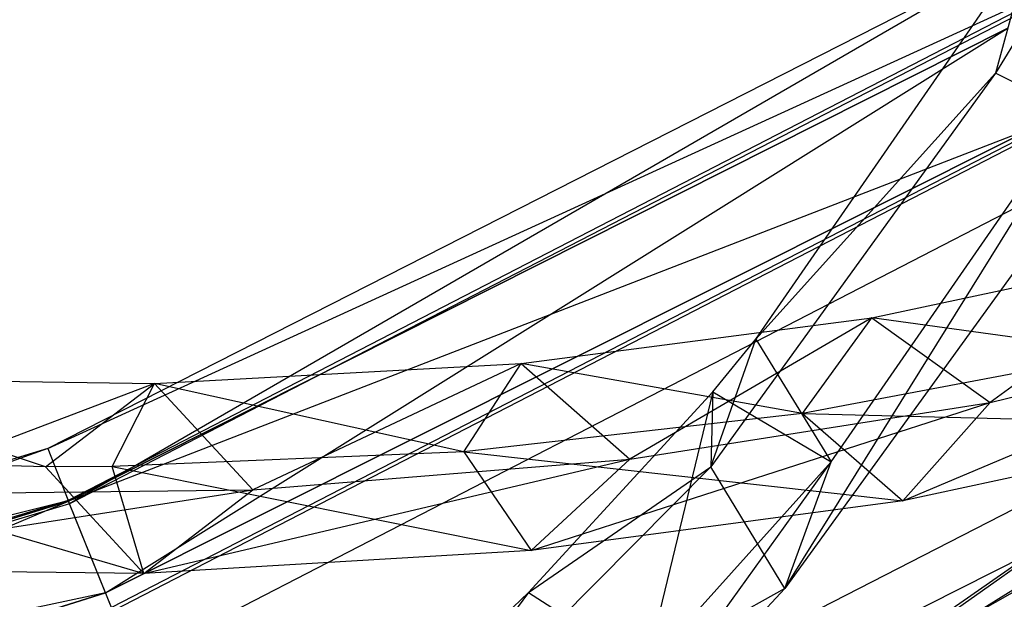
# Model space of a CAD drawing. Extents: x 5.4 to 34.8, y -14.7 to 14.7.
# Tile 104 of 251: x 24.8 to 26.8, y -12.1 to -11. Entities that reach past the tile are written whole.
import ezdxf

# ---------------------------------------------------------------- set-up
doc = ezdxf.new("R2010")
doc.units = 0
doc.header["$LTSCALE"] = 2.54
doc.layers.get('0').update_dxf_attribs({"color": 13, "linetype": 'CONTINUOUS'})

# ---------------------------------------------------------------- blocks, each defined once
blk = doc.blocks.new('BOHO_S_PM_7777_STL')
at = {"color": 0}
for p, q in [((26.336, -11.611, 4.6944), (26.8945, -10.8037, 3.3265)), ((26.336, -11.611, 4.6944), (26.8945, -10.8037, 3.3265)), ((26.8945, -10.8037, 3.3265), (26.8212, -11.0727, 3.4373)), ((26.8945, -10.8037, 3.3265), (26.8212, -11.0727, 3.4373)), ((26.8741, -10.8291, 2.1618), (24.9036, -11.832, 2.1618)), ((26.8741, -10.8291, 2.1618), (24.9036, -11.832, 2.1618)), ((26.8741, -10.8291, 2.1618), (24.9476, -11.9441, 2.3618)), ((26.8741, -10.8291, 2.1618), (24.9476, -11.9441, 2.3618)), ((24.9036, -11.832, 2.1618), (27.0562, -10.8478, 1.9575)), ((24.9036, -11.832, 2.1618), (27.0562, -10.8478, 1.9575)), ((27.0562, -10.8478, 1.9575), (24.9449, -11.9372, 1.9575)), ((27.0562, -10.8478, 1.9575), (24.9449, -11.9372, 1.9575)), ((27.0602, -10.854, 2.3618), (24.9476, -11.9441, 2.3618)), ((27.0602, -10.854, 2.3618), (24.9476, -11.9441, 2.3618)), ((26.3948, -12.1154, 4.9012), (27.1351, -10.9241, 3.1935)), ((26.3948, -12.1154, 4.9012), (27.1351, -10.9241, 3.1935)), ((26.4884, -11.8587, 4.7773), (27.1351, -10.9241, 3.1935)), ((26.4884, -11.8587, 4.7773), (27.1351, -10.9241, 3.1935)), ((26.8447, -10.9819, 15.0829), (24.9455, -11.9386, 15.0829)), ((24.9455, -11.9386, 15.0829), (26.8447, -10.9819, 14.8829)), ((26.8447, -10.9819, 14.8829), (24.9455, -11.9386, 14.8829)), ((24.9455, -11.9386, 15.0829), (26.8447, -10.9819, 14.8829)), ((26.8447, -10.9819, 15.0829), (24.9455, -11.9386, 15.0829)), ((26.8447, -10.9819, 14.8829), (24.9455, -11.9386, 14.8829)), ((25.0204, -12.1241, 15.0829), (26.8447, -10.9819, 15.0829)), ((25.0204, -12.1241, 15.0829), (26.8447, -10.9819, 15.0829)), ((26.8578, -11.013, 3.3417), (26.8212, -11.0727, 3.4373)), ((26.8578, -11.013, 3.3417), (26.8212, -11.0727, 3.4373)), ((27.1819, -11.0444, 1.9533), (25.0323, -12.1536, 1.9533)), ((27.1819, -11.0444, 1.9533), (25.0323, -12.1536, 1.9533)), ((25.0351, -12.1605, 2.3575), (27.1859, -11.0506, 2.3575)), ((25.0351, -12.1605, 2.3575), (27.1859, -11.0506, 2.3575)), ((26.8212, -11.0727, 3.4373), (26.245, -11.8694, 4.8168)), ((26.8212, -11.0727, 3.4373), (26.245, -11.8694, 4.8168)), ((26.336, -11.611, 4.6944), (26.8212, -11.0727, 3.4373)), ((26.336, -11.611, 4.6944), (26.8212, -11.0727, 3.4373)), ((27.0618, -11.1931, 3.3043), (26.8212, -11.0727, 3.4373)), ((27.0618, -11.1931, 3.3043), (26.8212, -11.0727, 3.4373)), ((25.0774, -12.2652, 2.1533), (27.2468, -11.1458, 2.1533)), ((25.0774, -12.2652, 2.1533), (27.2468, -11.1458, 2.1533)), ((26.9018, -11.1813, 14.8829), (24.9455, -11.9386, 14.8829)), ((26.9018, -11.1813, 14.8829), (24.9455, -11.9386, 14.8829)), ((25.0204, -12.1241, 15.0829), (26.9018, -11.1813, 15.0829)), ((26.9018, -11.1813, 14.8829), (25.0204, -12.1241, 14.8829)), ((25.0204, -12.1241, 15.0829), (26.9018, -11.1813, 14.8829)), ((25.0204, -12.1241, 15.0829), (26.9018, -11.1813, 15.0829)), ((26.9018, -11.1813, 14.8829), (25.0204, -12.1241, 14.8829)), ((25.0204, -12.1241, 15.0829), (26.9018, -11.1813, 14.8829)), ((27.0618, -11.1931, 3.3043), (26.3948, -12.1154, 4.9012)), ((27.0618, -11.1931, 3.3043), (26.3948, -12.1154, 4.9012)), ((26.5712, -11.5675, 13.8053), (27.2423, -11.4246, 13.1771)), ((26.5712, -11.5675, 13.8053), (27.2423, -11.4246, 13.1771)), ((27.2423, -11.4246, 13.1771), (26.8104, -11.7388, 13.8644)), ((27.2423, -11.4246, 13.1771), (26.8104, -11.7388, 13.8644)), ((25.8612, -11.6597, 14.4078), (26.5712, -11.5675, 13.8053)), ((25.8612, -11.6597, 14.4078), (26.5712, -11.5675, 13.8053)), ((26.5712, -11.5675, 13.8053), (26.0813, -11.8535, 14.4715)), ((26.5712, -11.5675, 13.8053), (26.0813, -11.8535, 14.4715)), ((26.4304, -11.7612, 13.9135), (26.5712, -11.5675, 13.8053)), ((26.4304, -11.7612, 13.9135), (26.5712, -11.5675, 13.8053)), ((27.0824, -11.6378, 13.3333), (26.5712, -11.5675, 13.8053)), ((27.0824, -11.6378, 13.3333), (26.5712, -11.5675, 13.8053)), ((26.5712, -11.5675, 13.8053), (26.8104, -11.7388, 13.8644)), ((26.5712, -11.5675, 13.8053), (26.8104, -11.7388, 13.8644)), ((26.6336, -11.9378, 14.0031), (27.4982, -11.5727, 13.2284)), ((26.6336, -11.9378, 14.0031), (27.4982, -11.5727, 13.2284)), ((26.8104, -11.7388, 13.8644), (27.4982, -11.5727, 13.2284)), ((26.8104, -11.7388, 13.8644), (27.4982, -11.5727, 13.2284)), ((26.245, -11.8694, 4.8168), (26.336, -11.611, 4.6944)), ((26.245, -11.8694, 4.8168), (26.336, -11.611, 4.6944)), ((26.249, -11.717, 4.8902), (26.336, -11.611, 4.6944)), ((26.249, -11.717, 4.8902), (26.336, -11.611, 4.6944)), ((26.336, -11.611, 4.6944), (26.4884, -11.8587, 4.7773)), ((26.336, -11.611, 4.6944), (26.4884, -11.8587, 4.7773)), ((27.4753, -11.6382, 12.1618), (25.279, -12.7642, 12.1618)), ((27.4753, -11.6382, 12.1618), (25.279, -12.7642, 12.1618)), ((27.0824, -11.6378, 13.3333), (26.4304, -11.7612, 13.9135)), ((27.0824, -11.6378, 13.3333), (26.4304, -11.7612, 13.9135)), ((27.4753, -11.6382, 12.1618), (26.454, -12.3511, 11.9575)), ((27.4753, -11.6382, 12.1618), (26.454, -12.3511, 11.9575)), ((26.4573, -12.3576, 12.3618), (27.4753, -11.6382, 12.1618)), ((26.4573, -12.3576, 12.3618), (27.4753, -11.6382, 12.1618)), ((25.1197, -11.7004, 14.9865), (25.8612, -11.6597, 14.4078)), ((25.1197, -11.7004, 14.9865), (25.8612, -11.6597, 14.4078)), ((25.8612, -11.6597, 14.4078), (25.3183, -11.9158, 15.0511)), ((25.8612, -11.6597, 14.4078), (25.3183, -11.9158, 15.0511)), ((25.7456, -11.8384, 14.4697), (25.8612, -11.6597, 14.4078)), ((25.7456, -11.8384, 14.4697), (25.8612, -11.6597, 14.4078)), ((26.4304, -11.7612, 13.9135), (25.8612, -11.6597, 14.4078)), ((26.4304, -11.7612, 13.9135), (25.8612, -11.6597, 14.4078)), ((25.8612, -11.6597, 14.4078), (26.0813, -11.8535, 14.4715)), ((25.8612, -11.6597, 14.4078), (26.0813, -11.8535, 14.4715)), ((24.8994, -11.8692, 15.1004), (24.3539, -11.6889, 15.5429)), ((24.3539, -11.6889, 15.5429), (25.1197, -11.7004, 14.9865)), ((24.8994, -11.8692, 15.1004), (24.3539, -11.6889, 15.5429)), ((24.3539, -11.6889, 15.5429), (25.1197, -11.7004, 14.9865)), ((25.1197, -11.7004, 14.9865), (24.5287, -11.9246, 15.605)), ((25.1197, -11.7004, 14.9865), (24.5287, -11.9246, 15.605)), ((24.8994, -11.8692, 15.1004), (25.1197, -11.7004, 14.9865)), ((24.8994, -11.8692, 15.1004), (25.1197, -11.7004, 14.9865)), ((25.0339, -11.8687, 15.0037), (25.1197, -11.7004, 14.9865)), ((25.0339, -11.8687, 15.0037), (25.1197, -11.7004, 14.9865)), ((25.7456, -11.8384, 14.4697), (25.1197, -11.7004, 14.9865)), ((25.7456, -11.8384, 14.4697), (25.1197, -11.7004, 14.9865)), ((25.1197, -11.7004, 14.9865), (25.3183, -11.9158, 15.0511)), ((25.1197, -11.7004, 14.9865), (25.3183, -11.9158, 15.0511)), ((25.8765, -12.1234, 5.6867), (26.249, -11.717, 4.8902)), ((25.8765, -12.1234, 5.6867), (26.249, -11.717, 4.8902)), ((26.249, -11.717, 4.8902), (26.1143, -12.2755, 5.5848)), ((26.249, -11.717, 4.8902), (26.1143, -12.2755, 5.5848)), ((26.249, -11.717, 4.8902), (26.245, -11.8694, 4.8168)), ((26.249, -11.717, 4.8902), (26.245, -11.8694, 4.8168)), ((26.249, -11.717, 4.8902), (26.4884, -11.8587, 4.7773)), ((26.249, -11.717, 4.8902), (26.4884, -11.8587, 4.7773)), ((25.8818, -12.0383, 14.5983), (26.8104, -11.7388, 13.8644)), ((25.8818, -12.0383, 14.5983), (26.8104, -11.7388, 13.8644)), ((26.0813, -11.8535, 14.4715), (26.8104, -11.7388, 13.8644)), ((26.0813, -11.8535, 14.4715), (26.8104, -11.7388, 13.8644)), ((26.6336, -11.9378, 14.0031), (26.8104, -11.7388, 13.8644)), ((26.6336, -11.9378, 14.0031), (26.8104, -11.7388, 13.8644)), ((26.4304, -11.7612, 13.9135), (25.7456, -11.8384, 14.4697)), ((26.4304, -11.7612, 13.9135), (25.7456, -11.8384, 14.4697)), ((26.4304, -11.7612, 13.9135), (26.6336, -11.9378, 14.0031)), ((26.4304, -11.7612, 13.9135), (26.6336, -11.9378, 14.0031)), ((26.4304, -11.7612, 13.9135), (27.346, -11.7841, 13.3773)), ((26.4304, -11.7612, 13.9135), (27.346, -11.7841, 13.3773)), ((27.4697, -11.7752, 11.9575), (26.454, -12.3511, 11.9575)), ((27.4697, -11.7752, 11.9575), (26.454, -12.3511, 11.9575)), ((27.346, -11.7841, 13.3773), (26.6336, -11.9378, 14.0031)), ((27.346, -11.7841, 13.3773), (26.6336, -11.9378, 14.0031)), ((25.3098, -12.8404, 4.4547), (27.3525, -11.8114, 4.4547)), ((25.3098, -12.8404, 4.6547), (27.3525, -11.8114, 4.4547)), ((25.3098, -12.8404, 4.4547), (27.3525, -11.8114, 4.4547)), ((25.3098, -12.8404, 4.6547), (27.3525, -11.8114, 4.4547)), ((25.3098, -12.8404, 4.6547), (27.3525, -11.8114, 4.6547)), ((25.3098, -12.8404, 4.6547), (27.3525, -11.8114, 4.6547)), ((25.3847, -13.0258, 4.6547), (27.3525, -11.8114, 4.6547)), ((25.3847, -13.0258, 4.6547), (27.3525, -11.8114, 4.6547)), ((24.9036, -11.832, 2.1618), (22.6708, -12.6274, 2.3618)), ((24.9036, -11.832, 2.1618), (22.6708, -12.6274, 2.3618)), ((24.9036, -11.832, 2.1618), (22.7897, -12.4797, 2.1618)), ((24.9036, -11.832, 2.1618), (22.7897, -12.4797, 2.1618)), ((24.9036, -11.832, 2.1618), (24.9476, -11.9441, 2.3618)), ((24.9036, -11.832, 2.1618), (24.9476, -11.9441, 2.3618)), ((24.9036, -11.832, 2.1618), (24.9449, -11.9372, 1.9575)), ((24.9036, -11.832, 2.1618), (24.9449, -11.9372, 1.9575)), ((24.8994, -11.8692, 15.1004), (24.3013, -11.8516, 15.5171)), ((24.3013, -11.8516, 15.5171), (25.098, -12.0846, 15.165)), ((24.3013, -11.8516, 15.5171), (25.098, -12.0846, 15.165)), ((24.8994, -11.8692, 15.1004), (24.3013, -11.8516, 15.5171)), ((25.7456, -11.8384, 14.4697), (25.0339, -11.8687, 15.0037)), ((25.7456, -11.8384, 14.4697), (25.0339, -11.8687, 15.0037)), ((25.7456, -11.8384, 14.4697), (25.8818, -12.0383, 14.5983)), ((25.7456, -11.8384, 14.4697), (25.8818, -12.0383, 14.5983)), ((25.7456, -11.8384, 14.4697), (26.6336, -11.9378, 14.0031)), ((25.7456, -11.8384, 14.4697), (26.6336, -11.9378, 14.0031)), ((25.0339, -11.8687, 15.0037), (24.8994, -11.8692, 15.1004)), ((25.0339, -11.8687, 15.0037), (24.8994, -11.8692, 15.1004)), ((24.8994, -11.8692, 15.1004), (25.098, -12.0846, 15.165)), ((24.8994, -11.8692, 15.1004), (25.098, -12.0846, 15.165)), ((25.098, -12.0846, 15.165), (25.0339, -11.8687, 15.0037)), ((25.0339, -11.8687, 15.0037), (25.8818, -12.0383, 14.5983)), ((25.0339, -11.8687, 15.0037), (25.8818, -12.0383, 14.5983)), ((25.098, -12.0846, 15.165), (25.0339, -11.8687, 15.0037)), ((25.098, -12.0846, 15.165), (26.0813, -11.8535, 14.4715)), ((25.098, -12.0846, 15.165), (26.0813, -11.8535, 14.4715)), ((25.3183, -11.9158, 15.0511), (26.0813, -11.8535, 14.4715)), ((25.3183, -11.9158, 15.0511), (26.0813, -11.8535, 14.4715)), ((26.245, -11.8694, 4.8168), (25.5151, -12.6044, 6.324)), ((26.245, -11.8694, 4.8168), (25.5151, -12.6044, 6.324)), ((25.8765, -12.1234, 5.6867), (26.245, -11.8694, 4.8168)), ((25.8765, -12.1234, 5.6867), (26.245, -11.8694, 4.8168)), ((25.8818, -12.0383, 14.5983), (26.0813, -11.8535, 14.4715)), ((25.8818, -12.0383, 14.5983), (26.0813, -11.8535, 14.4715)), ((26.0104, -12.5252, 5.7148), (26.4884, -11.8587, 4.7773)), ((26.0104, -12.5252, 5.7148), (26.4884, -11.8587, 4.7773)), ((26.1143, -12.2755, 5.5848), (26.4884, -11.8587, 4.7773)), ((26.1143, -12.2755, 5.5848), (26.4884, -11.8587, 4.7773)), ((26.3948, -12.1154, 4.9012), (26.245, -11.8694, 4.8168)), ((26.3948, -12.1154, 4.9012), (26.245, -11.8694, 4.8168)), ((26.3948, -12.1154, 4.9012), (26.4884, -11.8587, 4.7773)), ((26.3948, -12.1154, 4.9012), (26.4884, -11.8587, 4.7773)), ((24.2895, -12.0754, 15.7051), (25.3183, -11.9158, 15.0511)), ((24.2895, -12.0754, 15.7051), (25.3183, -11.9158, 15.0511)), ((24.5287, -11.9246, 15.605), (25.3183, -11.9158, 15.0511)), ((24.5287, -11.9246, 15.605), (25.3183, -11.9158, 15.0511)), ((25.098, -12.0846, 15.165), (25.3183, -11.9158, 15.0511)), ((25.098, -12.0846, 15.165), (25.3183, -11.9158, 15.0511)), ((24.9449, -11.9372, 1.9575), (22.6693, -12.6202, 1.9575)), ((24.9449, -11.9372, 1.9575), (22.6693, -12.6202, 1.9575)), ((24.9476, -11.9441, 2.3618), (22.6708, -12.6274, 2.3618)), ((24.9476, -11.9441, 2.3618), (22.6708, -12.6274, 2.3618)), ((22.7897, -12.4797, 2.1618), (24.9449, -11.9372, 1.9575)), ((22.7897, -12.4797, 2.1618), (24.9449, -11.9372, 1.9575)), ((24.9455, -11.9386, 15.0829), (22.9146, -12.5697, 15.0829)), ((22.9146, -12.5697, 15.0829), (24.9455, -11.9386, 14.8829)), ((24.9455, -11.9386, 14.8829), (22.9146, -12.5697, 14.8829)), ((22.9146, -12.5697, 15.0829), (24.9455, -11.9386, 14.8829)), ((24.9455, -11.9386, 15.0829), (22.9146, -12.5697, 15.0829)), ((24.9455, -11.9386, 14.8829), (22.9146, -12.5697, 14.8829)), ((23.0121, -12.7528, 15.0829), (24.9455, -11.9386, 15.0829)), ((23.0121, -12.7528, 15.0829), (24.9455, -11.9386, 15.0829)), ((25.0323, -12.1536, 1.9533), (24.9449, -11.9372, 1.9575)), ((25.0323, -12.1536, 1.9533), (24.9449, -11.9372, 1.9575)), ((25.0204, -12.1241, 15.0829), (24.9455, -11.9386, 15.0829)), ((25.0204, -12.1241, 15.0829), (24.9455, -11.9386, 15.0829)), ((24.9455, -11.9386, 14.8829), (24.9455, -11.9386, 15.0829)), ((24.9455, -11.9386, 14.8829), (24.9455, -11.9386, 15.0829)), ((25.0204, -12.1241, 14.8829), (24.9455, -11.9386, 14.8829)), ((25.0204, -12.1241, 14.8829), (24.9455, -11.9386, 14.8829)), ((25.0351, -12.1605, 2.3575), (24.9476, -11.9441, 2.3618)), ((25.0351, -12.1605, 2.3575), (24.9476, -11.9441, 2.3618)), ((26.6336, -11.9378, 14.0031), (25.8818, -12.0383, 14.5983)), ((26.6336, -11.9378, 14.0031), (25.8818, -12.0383, 14.5983)), ((25.8818, -12.0383, 14.5983), (25.098, -12.0846, 15.165)), ((25.8818, -12.0383, 14.5983), (25.098, -12.0846, 15.165)), ((25.098, -12.0846, 15.165), (24.2895, -12.0754, 15.7051)), ((25.098, -12.0846, 15.165), (24.2895, -12.0754, 15.7051)), ((25.0204, -12.1241, 14.8829), (22.9146, -12.5697, 14.8829)), ((25.0204, -12.1241, 14.8829), (22.9146, -12.5697, 14.8829)), ((23.0121, -12.7528, 15.0829), (25.0204, -12.1241, 15.0829)), ((25.0204, -12.1241, 14.8829), (23.0121, -12.7528, 14.8829)), ((25.0204, -12.1241, 14.8829), (23.0121, -12.7528, 14.8829)), ((25.0204, -12.1241, 14.8829), (23.0121, -12.7528, 15.0829)), ((25.0204, -12.1241, 14.8829), (23.0121, -12.7528, 15.0829)), ((23.0121, -12.7528, 15.0829), (25.0204, -12.1241, 15.0829)), ((25.0204, -12.1241, 14.8829), (25.0204, -12.1241, 15.0829)), ((25.0204, -12.1241, 14.8829), (25.0204, -12.1241, 15.0829)), ((26.3948, -12.1154, 4.9012), (25.5151, -12.6044, 6.324)), ((26.3948, -12.1154, 4.9012), (25.5151, -12.6044, 6.324)), ((25.8765, -12.1234, 5.6867), (25.5151, -12.6044, 6.324)), ((25.8765, -12.1234, 5.6867), (25.5151, -12.6044, 6.324)), ((25.6258, -12.3597, 6.1903), (25.8765, -12.1234, 5.6867)), ((25.6258, -12.3597, 6.1903), (25.8765, -12.1234, 5.6867)), ((25.8765, -12.1234, 5.6867), (26.1143, -12.2755, 5.5848)), ((25.8765, -12.1234, 5.6867), (26.1143, -12.2755, 5.5848)), ((26.3948, -12.1154, 4.9012), (26.0104, -12.5252, 5.7148)), ((26.3948, -12.1154, 4.9012), (26.0104, -12.5252, 5.7148))]:
    blk.add_line(p, q, dxfattribs=at)

msp = doc.modelspace()

# ---------------------------------------------------------------- block references
at = {"color": 0}
msp.add_blockref('BOHO_S_PM_7777_STL', (0, 0), dxfattribs=at)

doc.saveas('drawing.dxf')
